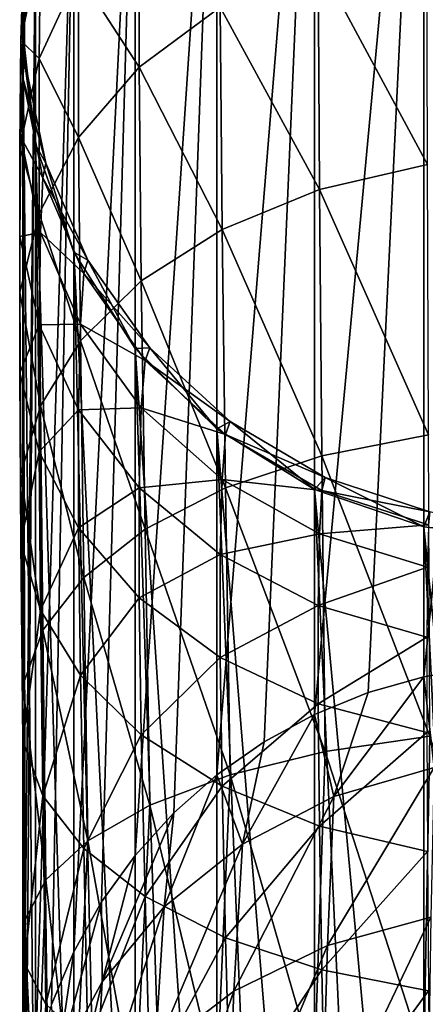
# Model space of a CAD drawing. Header units: millimetres. Extents: x -29 to 75, y -375 to 208.
# Tile 22 of 24: x -11.57 to -2.52, y 174.5 to 196.47. Entities that reach past the tile are written whole.
import ezdxf

# ---------------------------------------------------------------- set-up
doc = ezdxf.new("R2010")
doc.units = ezdxf.units.MM
doc.header["$LTSCALE"] = 21.359881
for name, color, linetype in [('42', 7, 'CONTINUOUS'), ('45', 7, 'CONTINUOUS'), ('47', 7, 'CONTINUOUS')]:
    doc.layers.add(name, color=color, linetype=linetype)

msp = doc.modelspace()

# ---------------------------------------------------------------- linework, layer by layer
at = {"layer": '42', "color": 7, "linetype": 'CONTINUOUS', "true_color": 0xa2afbf}
for points in [[(-2.552, 181.803, 29.646), (0, 207.519, 173.836), (-1.283, 182.015, 29.609), (-2.552, 181.803, 29.646)], [(0, 207.519, 173.836), (-2.552, 181.803, 29.646), (-2.552, 207.237, 173.886), (0, 207.519, 173.836)], [(-3.792, 181.452, 29.708), (-4.986, 180.966, 29.794), (-2.552, 207.237, 173.886), (-3.792, 181.452, 29.708)], [(-2.552, 207.237, 173.886), (-4.986, 180.966, 29.794), (-4.986, 206.4, 174.034), (-2.552, 207.237, 173.886)], [(-2.552, 181.803, 29.646), (-3.792, 181.452, 29.708), (-2.552, 207.237, 173.886), (-2.552, 181.803, 29.646)], [(-6.115, 180.352, 29.902), (-7.168, 179.617, 30.032), (-4.986, 206.4, 174.034), (-6.115, 180.352, 29.902)], [(-4.986, 206.4, 174.034), (-7.168, 179.617, 30.032), (-7.168, 205.05, 174.272), (-4.986, 206.4, 174.034)], [(-4.986, 180.966, 29.794), (-6.115, 180.352, 29.902), (-4.986, 206.4, 174.034), (-4.986, 180.966, 29.794)], [(-8.132, 178.769, 30.181), (-8.993, 177.82, 30.349), (-7.168, 205.05, 174.272), (-8.132, 178.769, 30.181)], [(-7.168, 205.05, 174.272), (-8.993, 177.82, 30.349), (-8.993, 203.253, 174.588), (-7.168, 205.05, 174.272)], [(-7.168, 179.617, 30.032), (-8.132, 178.769, 30.181), (-7.168, 205.05, 174.272), (-7.168, 179.617, 30.032)], [(-9.74, 176.783, 30.531), (-10.363, 175.67, 30.728), (-8.993, 203.253, 174.588), (-9.74, 176.783, 30.531)], [(-8.993, 203.253, 174.588), (-10.363, 175.67, 30.728), (-10.363, 201.103, 174.967), (-8.993, 203.253, 174.588)], [(-8.993, 177.82, 30.349), (-9.74, 176.783, 30.531), (-8.993, 203.253, 174.588), (-8.993, 177.82, 30.349)], [(-10.857, 174.495, 30.935), (-11.213, 173.274, 31.15), (-10.363, 201.103, 174.967), (-10.857, 174.495, 30.935)], [(-10.363, 201.103, 174.967), (-11.213, 173.274, 31.15), (-11.213, 198.707, 175.39), (-10.363, 201.103, 174.967)], [(-10.363, 175.67, 30.728), (-10.857, 174.495, 30.935), (-10.363, 201.103, 174.967), (-10.363, 175.67, 30.728)], [(-11.428, 172.025, 31.37), (-11.5, 170.761, 31.593), (-11.213, 198.707, 175.39), (-11.428, 172.025, 31.37)], [(-11.213, 198.707, 175.39), (-11.5, 170.761, 31.593), (-11.5, 196.194, 175.833), (-11.213, 198.707, 175.39)], [(-11.213, 173.274, 31.15), (-11.428, 172.025, 31.37), (-11.213, 198.707, 175.39), (-11.213, 173.274, 31.15)], [(-11.428, 169.497, 31.816), (-11.213, 168.247, 32.036), (-11.5, 196.194, 175.833), (-11.428, 169.497, 31.816)], [(-11.5, 196.194, 175.833), (-11.213, 168.247, 32.036), (-11.213, 193.681, 176.276), (-11.5, 196.194, 175.833)], [(-11.5, 170.761, 31.593), (-11.428, 169.497, 31.816), (-11.5, 196.194, 175.833), (-11.5, 170.761, 31.593)], [(-10.857, 167.026, 32.252), (-10.363, 165.851, 32.459), (-11.213, 193.681, 176.276), (-10.857, 167.026, 32.252)], [(-11.213, 193.681, 176.276), (-10.363, 165.851, 32.459), (-10.363, 191.285, 176.699), (-11.213, 193.681, 176.276)], [(-11.213, 168.247, 32.036), (-10.857, 167.026, 32.252), (-11.213, 193.681, 176.276), (-11.213, 168.247, 32.036)], [(-9.74, 164.739, 32.655), (-8.993, 163.702, 32.838), (-10.363, 191.285, 176.699), (-9.74, 164.739, 32.655)], [(-10.363, 191.285, 176.699), (-8.993, 163.702, 32.838), (-8.993, 189.135, 177.078), (-10.363, 191.285, 176.699)], [(-10.363, 165.851, 32.459), (-9.74, 164.739, 32.655), (-10.363, 191.285, 176.699), (-10.363, 165.851, 32.459)], [(-8.132, 162.753, 33.005), (-7.168, 161.905, 33.155), (-8.993, 189.135, 177.078), (-8.132, 162.753, 33.005)], [(-8.993, 189.135, 177.078), (-7.168, 161.905, 33.155), (-7.168, 187.338, 177.395), (-8.993, 189.135, 177.078)], [(-8.993, 163.702, 32.838), (-8.132, 162.753, 33.005), (-8.993, 189.135, 177.078), (-8.993, 163.702, 32.838)], [(-6.115, 161.169, 33.284), (-4.986, 160.555, 33.393), (-7.168, 187.338, 177.395), (-6.115, 161.169, 33.284)], [(-7.168, 187.338, 177.395), (-4.986, 160.555, 33.393), (-4.986, 185.988, 177.633), (-7.168, 187.338, 177.395)], [(-7.168, 161.905, 33.155), (-6.115, 161.169, 33.284), (-7.168, 187.338, 177.395), (-7.168, 161.905, 33.155)], [(-3.792, 160.069, 33.479), (-2.552, 159.718, 33.54), (-4.986, 185.988, 177.633), (-3.792, 160.069, 33.479)], [(-4.986, 185.988, 177.633), (-2.552, 159.718, 33.54), (-2.552, 185.151, 177.78), (-4.986, 185.988, 177.633)], [(-4.986, 160.555, 33.393), (-3.792, 160.069, 33.479), (-4.986, 185.988, 177.633), (-4.986, 160.555, 33.393)], [(0, 159.435, 33.59), (0, 184.869, 177.83), (-2.552, 185.151, 177.78), (0, 159.435, 33.59)], [(-1.283, 159.506, 33.578), (0, 159.435, 33.59), (-2.552, 185.151, 177.78), (-1.283, 159.506, 33.578)], [(-2.552, 159.718, 33.54), (-1.283, 159.506, 33.578), (-2.552, 185.151, 177.78), (-2.552, 159.718, 33.54)]]:
    msp.add_3dface(points, dxfattribs=at)
at = {"layer": '45', "color": 7, "linetype": 'CONTINUOUS', "true_color": 0xa2afbf}
for points in [[(-8.902, 199.247, 202.013), (-10.253, 197.502, 201.099), (-8.902, 195.409, 208.03), (-8.902, 199.247, 202.013)], [(-7.092, 196.75, 209.053), (-8.902, 199.247, 202.013), (-8.902, 195.409, 208.03), (-7.092, 196.75, 209.053)], [(-11.213, 198.707, 175.39), (-11.5, 196.194, 175.833), (-11.458, 197.896, 181.627), (-11.213, 198.707, 175.39)], [(-2.481, 198.417, 210.305), (-4.907, 197.78, 209.833), (-2.468, 193.241, 216.049), (-2.481, 198.417, 210.305)], [(-11.104, 198.133, 194.196), (-11.5, 197.439, 187.648), (-11.542, 196.005, 193.518), (-11.104, 198.133, 194.196)], [(-11.104, 198.133, 194.196), (-11.542, 196.005, 193.518), (-11.138, 195.604, 200.108), (-11.104, 198.133, 194.196)], [(-10.253, 197.502, 201.099), (-11.104, 198.133, 194.196), (-11.138, 195.604, 200.108), (-10.253, 197.502, 201.099)], [(-11.458, 197.896, 181.627), (-11.5, 196.194, 175.833), (-11.458, 195.564, 181.68), (-11.458, 197.896, 181.627)], [(-11.458, 197.896, 181.627), (-11.458, 195.564, 181.68), (-11.5, 197.439, 187.648), (-11.458, 197.896, 181.627)], [(-4.907, 197.78, 209.833), (-7.092, 196.75, 209.053), (-4.877, 192.679, 215.493), (-4.907, 197.78, 209.833)], [(-2.468, 193.241, 216.049), (-4.907, 197.78, 209.833), (-4.877, 192.679, 215.493), (-2.468, 193.241, 216.049)], [(-11.5, 197.439, 187.648), (-11.5, 195.173, 187.33), (-11.542, 196.005, 193.518), (-11.5, 197.439, 187.648)], [(-11.5, 197.439, 187.648), (-11.458, 195.564, 181.68), (-11.5, 195.173, 187.33), (-11.5, 197.439, 187.648)], [(-10.253, 197.502, 201.099), (-11.138, 195.604, 200.108), (-10.253, 193.844, 206.833), (-10.253, 197.502, 201.099)], [(-8.902, 195.409, 208.03), (-10.253, 197.502, 201.099), (-10.253, 193.844, 206.833), (-8.902, 195.409, 208.03)], [(-7.092, 196.75, 209.053), (-8.902, 195.409, 208.03), (-7.049, 191.792, 214.564), (-7.092, 196.75, 209.053)], [(-4.877, 192.679, 215.493), (-7.092, 196.75, 209.053), (-7.049, 191.792, 214.564), (-4.877, 192.679, 215.493)], [(-11.5, 196.194, 175.833), (-11.213, 193.681, 176.276), (-11.458, 195.564, 181.68), (-11.5, 196.194, 175.833)], [(-11.542, 196.005, 193.518), (-11.542, 193.848, 192.831), (-11.569, 193.632, 199.078), (-11.542, 196.005, 193.518)], [(-11.138, 195.604, 200.108), (-11.542, 196.005, 193.518), (-11.569, 193.632, 199.078), (-11.138, 195.604, 200.108)], [(-11.542, 196.005, 193.518), (-11.5, 195.173, 187.33), (-11.542, 193.848, 192.831), (-11.542, 196.005, 193.518)], [(-11.138, 195.604, 200.108), (-11.569, 193.632, 199.078), (-11.138, 192.145, 205.53), (-11.138, 195.604, 200.108)], [(-10.253, 193.844, 206.833), (-11.138, 195.604, 200.108), (-11.138, 192.145, 205.53), (-10.253, 193.844, 206.833)], [(-11.458, 195.564, 181.68), (-10.987, 193.272, 181.731), (-11.5, 195.173, 187.33), (-11.458, 195.564, 181.68)], [(-11.458, 195.564, 181.68), (-11.213, 193.681, 176.276), (-10.987, 193.272, 181.731), (-11.458, 195.564, 181.68)], [(-8.902, 195.409, 208.03), (-10.253, 193.844, 206.833), (-8.855, 190.643, 213.337), (-8.902, 195.409, 208.03)], [(-7.049, 191.792, 214.564), (-8.902, 195.409, 208.03), (-8.855, 190.643, 213.337), (-7.049, 191.792, 214.564)], [(-11.5, 195.173, 187.33), (-11.049, 192.939, 187.016), (-11.542, 193.848, 192.831), (-11.5, 195.173, 187.33)], [(-11.5, 195.173, 187.33), (-10.987, 193.272, 181.731), (-11.049, 192.939, 187.016), (-11.5, 195.173, 187.33)], [(-11.542, 193.848, 192.831), (-11.104, 191.72, 192.153), (-11.569, 191.635, 198.036), (-11.542, 193.848, 192.831)], [(-11.569, 193.632, 199.078), (-11.542, 193.848, 192.831), (-11.569, 191.635, 198.036), (-11.569, 193.632, 199.078)], [(-11.542, 193.848, 192.831), (-11.049, 192.939, 187.016), (-11.104, 191.72, 192.153), (-11.542, 193.848, 192.831)], [(-10.253, 193.844, 206.833), (-11.138, 192.145, 205.53), (-10.211, 189.305, 211.893), (-10.253, 193.844, 206.833)], [(-8.855, 190.643, 213.337), (-10.253, 193.844, 206.833), (-10.211, 189.305, 211.893), (-8.855, 190.643, 213.337)], [(-11.569, 193.632, 199.078), (-11.569, 191.635, 198.036), (-11.569, 190.38, 204.175), (-11.569, 193.632, 199.078)], [(-11.138, 192.145, 205.53), (-11.569, 193.632, 199.078), (-11.569, 190.38, 204.175), (-11.138, 192.145, 205.53)], [(-11.213, 193.681, 176.276), (-10.363, 191.285, 176.699), (-10.987, 193.272, 181.731), (-11.213, 193.681, 176.276)], [(-10.987, 193.272, 181.731), (-10.049, 191.102, 181.777), (-11.049, 192.939, 187.016), (-10.987, 193.272, 181.731)], [(-10.987, 193.272, 181.731), (-10.363, 191.285, 176.699), (-10.049, 191.102, 181.777), (-10.987, 193.272, 181.731)], [(-2.468, 193.241, 216.049), (-4.877, 192.679, 215.493), (-2.447, 187.205, 220.855), (-2.468, 193.241, 216.049)], [(-11.049, 192.939, 187.016), (-10.138, 190.806, 186.714), (-11.104, 191.72, 192.153), (-11.049, 192.939, 187.016)], [(-11.049, 192.939, 187.016), (-10.049, 191.102, 181.777), (-10.138, 190.806, 186.714), (-11.049, 192.939, 187.016)], [(-4.877, 192.679, 215.493), (-7.049, 191.792, 214.564), (-4.824, 186.741, 220.227), (-4.877, 192.679, 215.493)], [(-2.447, 187.205, 220.855), (-4.877, 192.679, 215.493), (-4.824, 186.741, 220.227), (-2.447, 187.205, 220.855)], [(-11.138, 192.145, 205.53), (-11.569, 190.38, 204.175), (-11.104, 187.851, 210.316), (-11.138, 192.145, 205.53)], [(-10.211, 189.305, 211.893), (-11.138, 192.145, 205.53), (-11.104, 187.851, 210.316), (-10.211, 189.305, 211.893)], [(-11.569, 191.635, 198.036), (-11.104, 191.72, 192.153), (-11.138, 189.663, 197.007), (-11.569, 191.635, 198.036)], [(-11.569, 191.635, 198.036), (-11.138, 189.663, 197.007), (-11.569, 188.594, 202.804), (-11.569, 191.635, 198.036)], [(-11.569, 190.38, 204.175), (-11.569, 191.635, 198.036), (-11.569, 188.594, 202.804), (-11.569, 190.38, 204.175)], [(-11.104, 191.72, 192.153), (-10.211, 189.678, 191.501), (-11.138, 189.663, 197.007), (-11.104, 191.72, 192.153)], [(-11.104, 191.72, 192.153), (-10.138, 190.806, 186.714), (-10.211, 189.678, 191.501), (-11.104, 191.72, 192.153)], [(-7.049, 191.792, 214.564), (-8.855, 190.643, 213.337), (-6.973, 186.023, 219.179), (-7.049, 191.792, 214.564)], [(-4.824, 186.741, 220.227), (-7.049, 191.792, 214.564), (-6.973, 186.023, 219.179), (-4.824, 186.741, 220.227)], [(-10.363, 191.285, 176.699), (-8.993, 189.135, 177.078), (-10.049, 191.102, 181.777), (-10.363, 191.285, 176.699)], [(-10.049, 191.102, 181.777), (-8.664, 189.145, 181.814), (-10.138, 190.806, 186.714), (-10.049, 191.102, 181.777)], [(-10.049, 191.102, 181.777), (-8.993, 189.135, 177.078), (-8.664, 189.145, 181.814), (-10.049, 191.102, 181.777)], [(-10.138, 190.806, 186.714), (-8.772, 188.864, 186.433), (-10.211, 189.678, 191.501), (-10.138, 190.806, 186.714)], [(-10.138, 190.806, 186.714), (-8.664, 189.145, 181.814), (-8.772, 188.864, 186.433), (-10.138, 190.806, 186.714)], [(-8.855, 190.643, 213.337), (-10.211, 189.305, 211.893), (-8.772, 185.1, 217.79), (-8.855, 190.643, 213.337)], [(-6.973, 186.023, 219.179), (-8.855, 190.643, 213.337), (-8.772, 185.1, 217.79), (-6.973, 186.023, 219.179)], [(-11.569, 190.38, 204.175), (-11.569, 188.594, 202.804), (-11.542, 186.338, 208.672), (-11.569, 190.38, 204.175)], [(-11.104, 187.851, 210.316), (-11.569, 190.38, 204.175), (-11.542, 186.338, 208.672), (-11.104, 187.851, 210.316)], [(-11.569, 188.594, 202.804), (-11.138, 189.663, 197.007), (-11.138, 186.829, 201.45), (-11.569, 188.594, 202.804)], [(-11.138, 189.663, 197.007), (-10.211, 189.678, 191.501), (-10.253, 187.767, 196.017), (-11.138, 189.663, 197.007)], [(-11.138, 189.663, 197.007), (-10.253, 187.767, 196.017), (-11.138, 186.829, 201.45), (-11.138, 189.663, 197.007)], [(-10.211, 189.678, 191.501), (-8.856, 187.808, 190.899), (-10.253, 187.767, 196.017), (-10.211, 189.678, 191.501)], [(-10.211, 189.678, 191.501), (-8.772, 188.864, 186.433), (-8.856, 187.808, 190.899), (-10.211, 189.678, 191.501)], [(-10.211, 189.305, 211.893), (-11.104, 187.851, 210.316), (-10.138, 184.022, 216.147), (-10.211, 189.305, 211.893)], [(-8.772, 185.1, 217.79), (-10.211, 189.305, 211.893), (-10.138, 184.022, 216.147), (-8.772, 185.1, 217.79)], [(-8.993, 189.135, 177.078), (-7.168, 187.338, 177.395), (-8.664, 189.145, 181.814), (-8.993, 189.135, 177.078)], [(-8.664, 189.145, 181.814), (-6.872, 187.501, 181.835), (-8.772, 188.864, 186.433), (-8.664, 189.145, 181.814)], [(-8.664, 189.145, 181.814), (-7.168, 187.338, 177.395), (-6.872, 187.501, 181.835), (-8.664, 189.145, 181.814)], [(-8.772, 188.864, 186.433), (-6.973, 187.216, 186.183), (-8.856, 187.808, 190.899), (-8.772, 188.864, 186.433)], [(-8.772, 188.864, 186.433), (-6.872, 187.501, 181.835), (-6.973, 187.216, 186.183), (-8.772, 188.864, 186.433)], [(-11.569, 188.594, 202.804), (-11.138, 186.829, 201.45), (-11.542, 184.807, 207.006), (-11.569, 188.594, 202.804)], [(-11.542, 186.338, 208.672), (-11.569, 188.594, 202.804), (-11.542, 184.807, 207.006), (-11.542, 186.338, 208.672)], [(-11.104, 187.851, 210.316), (-11.542, 186.338, 208.672), (-11.049, 182.847, 214.34), (-11.104, 187.851, 210.316)], [(-11.138, 186.829, 201.45), (-10.253, 187.767, 196.017), (-10.253, 185.132, 200.148), (-11.138, 186.829, 201.45)], [(-10.138, 184.022, 216.147), (-11.104, 187.851, 210.316), (-11.049, 182.847, 214.34), (-10.138, 184.022, 216.147)], [(-10.253, 187.767, 196.017), (-8.856, 187.808, 190.899), (-8.902, 186.025, 195.106), (-10.253, 187.767, 196.017)], [(-10.253, 187.767, 196.017), (-8.902, 186.025, 195.106), (-10.253, 185.132, 200.148), (-10.253, 187.767, 196.017)], [(-8.856, 187.808, 190.899), (-7.05, 186.212, 190.378), (-8.902, 186.025, 195.106), (-8.856, 187.808, 190.899)], [(-8.856, 187.808, 190.899), (-6.973, 187.216, 186.183), (-7.05, 186.212, 190.378), (-8.856, 187.808, 190.899)], [(-7.168, 187.338, 177.395), (-4.986, 185.988, 177.633), (-6.872, 187.501, 181.835), (-7.168, 187.338, 177.395)], [(-6.872, 187.501, 181.835), (-4.755, 186.257, 181.836), (-6.973, 187.216, 186.183), (-6.872, 187.501, 181.835)], [(-6.872, 187.501, 181.835), (-4.986, 185.988, 177.633), (-4.755, 186.257, 181.836), (-6.872, 187.501, 181.835)], [(-6.973, 187.216, 186.183), (-4.824, 185.963, 185.974), (-7.05, 186.212, 190.378), (-6.973, 187.216, 186.183)], [(-6.973, 187.216, 186.183), (-4.755, 186.257, 181.836), (-4.824, 185.963, 185.974), (-6.973, 187.216, 186.183)], [(-2.447, 187.205, 220.855), (-4.824, 186.741, 220.227), (-2.419, 180.483, 224.589), (-2.447, 187.205, 220.855)], [(-11.542, 184.807, 207.006), (-11.138, 186.829, 201.45), (-11.104, 183.294, 205.361), (-11.542, 184.807, 207.006)], [(-11.138, 186.829, 201.45), (-10.253, 185.132, 200.148), (-11.104, 183.294, 205.361), (-11.138, 186.829, 201.45)], [(-4.824, 186.741, 220.227), (-6.973, 186.023, 219.179), (-4.754, 180.141, 223.904), (-4.824, 186.741, 220.227)], [(-2.419, 180.483, 224.589), (-4.824, 186.741, 220.227), (-4.754, 180.141, 223.904), (-2.419, 180.483, 224.589)], [(-11.542, 186.338, 208.672), (-11.542, 184.807, 207.006), (-11.5, 181.62, 212.447), (-11.542, 186.338, 208.672)], [(-11.049, 182.847, 214.34), (-11.542, 186.338, 208.672), (-11.5, 181.62, 212.447), (-11.049, 182.847, 214.34)], [(-8.902, 186.025, 195.106), (-7.05, 186.212, 190.378), (-7.092, 184.535, 194.323), (-8.902, 186.025, 195.106)], [(-7.05, 186.212, 190.378), (-4.877, 184.995, 189.964), (-7.092, 184.535, 194.323), (-7.05, 186.212, 190.378)], [(-7.05, 186.212, 190.378), (-4.824, 185.963, 185.974), (-4.877, 184.995, 189.964), (-7.05, 186.212, 190.378)], [(-4.986, 185.988, 177.633), (-2.552, 185.151, 177.78), (-4.755, 186.257, 181.836), (-4.986, 185.988, 177.633)], [(-4.755, 186.257, 181.836), (-2.419, 185.49, 181.812), (-4.824, 185.963, 185.974), (-4.755, 186.257, 181.836)], [(-4.755, 186.257, 181.836), (-2.552, 185.151, 177.78), (-2.419, 185.49, 181.812), (-4.755, 186.257, 181.836)], [(-10.253, 185.132, 200.148), (-8.902, 186.025, 195.106), (-8.902, 183.572, 198.952), (-10.253, 185.132, 200.148)], [(-8.902, 186.025, 195.106), (-7.092, 184.535, 194.323), (-8.902, 183.572, 198.952), (-8.902, 186.025, 195.106)], [(-6.973, 186.023, 219.179), (-8.772, 185.1, 217.79), (-6.871, 179.618, 222.776), (-6.973, 186.023, 219.179)], [(-4.754, 180.141, 223.904), (-6.973, 186.023, 219.179), (-6.871, 179.618, 222.776), (-4.754, 180.141, 223.904)], [(-4.824, 185.963, 185.974), (-2.447, 185.195, 185.814), (-4.877, 184.995, 189.964), (-4.824, 185.963, 185.974)], [(-4.824, 185.963, 185.974), (-2.419, 185.49, 181.812), (-2.447, 185.195, 185.814), (-4.824, 185.963, 185.974)], [(-2.552, 185.151, 177.78), (0, 184.869, 177.83), (-2.419, 185.49, 181.812), (-2.552, 185.151, 177.78)], [(-11.104, 183.294, 205.361), (-10.253, 185.132, 200.148), (-10.211, 181.842, 203.785), (-11.104, 183.294, 205.361)], [(-10.253, 185.132, 200.148), (-8.902, 183.572, 198.952), (-10.211, 181.842, 203.785), (-10.253, 185.132, 200.148)], [(-8.772, 185.1, 217.79), (-10.138, 184.022, 216.147), (-8.663, 178.942, 221.276), (-8.772, 185.1, 217.79)], [(-6.871, 179.618, 222.776), (-8.772, 185.1, 217.79), (-8.663, 178.942, 221.276), (-6.871, 179.618, 222.776)], [(-4.877, 184.995, 189.964), (-2.447, 185.195, 185.814), (-2.469, 184.251, 189.685), (-4.877, 184.995, 189.964)], [(-7.092, 184.535, 194.323), (-4.877, 184.995, 189.964), (-4.907, 183.394, 193.718), (-7.092, 184.535, 194.323)], [(-4.877, 184.995, 189.964), (-2.469, 184.251, 189.685), (-4.907, 183.394, 193.718), (-4.877, 184.995, 189.964)], [(-11.542, 184.807, 207.006), (-11.104, 183.294, 205.361), (-11.5, 180.376, 210.525), (-11.542, 184.807, 207.006)], [(-11.5, 181.62, 212.447), (-11.542, 184.807, 207.006), (-11.5, 180.376, 210.525), (-11.5, 181.62, 212.447)], [(-8.902, 183.572, 198.952), (-7.092, 184.535, 194.323), (-7.092, 182.234, 197.931), (-8.902, 183.572, 198.952)], [(-7.092, 184.535, 194.323), (-4.907, 183.394, 193.718), (-7.092, 182.234, 197.931), (-7.092, 184.535, 194.323)], [(-4.907, 183.394, 193.718), (-2.469, 184.251, 189.685), (-2.481, 182.692, 193.335), (-4.907, 183.394, 193.718)], [(-10.138, 184.022, 216.147), (-11.049, 182.847, 214.34), (-10.048, 178.148, 219.487), (-10.138, 184.022, 216.147)], [(-8.663, 178.942, 221.276), (-10.138, 184.022, 216.147), (-10.048, 178.148, 219.487), (-8.663, 178.942, 221.276)], [(-10.211, 181.842, 203.785), (-8.902, 183.572, 198.952), (-8.855, 180.508, 202.342), (-10.211, 181.842, 203.785)], [(-8.902, 183.572, 198.952), (-7.092, 182.234, 197.931), (-8.855, 180.508, 202.342), (-8.902, 183.572, 198.952)], [(-11.5, 180.376, 210.525), (-11.104, 183.294, 205.361), (-11.049, 179.15, 208.632), (-11.5, 180.376, 210.525)], [(-11.104, 183.294, 205.361), (-10.211, 181.842, 203.785), (-11.049, 179.15, 208.632), (-11.104, 183.294, 205.361)], [(-7.092, 182.234, 197.931), (-4.907, 183.394, 193.718), (-4.907, 181.204, 197.151), (-7.092, 182.234, 197.931)], [(-4.907, 183.394, 193.718), (-2.481, 182.692, 193.335), (-4.907, 181.204, 197.151), (-4.907, 183.394, 193.718)], [(-11.049, 182.847, 214.34), (-11.5, 181.62, 212.447), (-10.987, 177.274, 217.5), (-11.049, 182.847, 214.34)], [(-10.048, 178.148, 219.487), (-11.049, 182.847, 214.34), (-10.987, 177.274, 217.5), (-10.048, 178.148, 219.487)], [(-4.907, 181.204, 197.151), (-2.481, 182.692, 193.335), (-2.481, 180.561, 196.676), (-4.907, 181.204, 197.151)], [(-8.855, 180.508, 202.342), (-7.092, 182.234, 197.931), (-7.049, 179.363, 201.115), (-8.855, 180.508, 202.342)], [(-7.092, 182.234, 197.931), (-4.907, 181.204, 197.151), (-7.049, 179.363, 201.115), (-7.092, 182.234, 197.931)], [(-11.049, 179.15, 208.632), (-10.211, 181.842, 203.785), (-10.138, 177.977, 206.826), (-11.049, 179.15, 208.632)], [(-10.211, 181.842, 203.785), (-8.855, 180.508, 202.342), (-10.138, 177.977, 206.826), (-10.211, 181.842, 203.785)], [(-11.5, 181.62, 212.447), (-11.5, 180.376, 210.525), (-11.458, 176.354, 215.4), (-11.5, 181.62, 212.447)], [(-10.987, 177.274, 217.5), (-11.5, 181.62, 212.447), (-11.458, 176.354, 215.4), (-10.987, 177.274, 217.5)], [(-7.049, 179.363, 201.115), (-4.907, 181.204, 197.151), (-4.877, 178.475, 200.186), (-7.049, 179.363, 201.115)], [(-4.907, 181.204, 197.151), (-2.481, 180.561, 196.676), (-4.877, 178.475, 200.186), (-4.907, 181.204, 197.151)], [(-10.138, 177.977, 206.826), (-8.855, 180.508, 202.342), (-8.772, 176.903, 205.183), (-10.138, 177.977, 206.826)], [(-8.855, 180.508, 202.342), (-7.049, 179.363, 201.115), (-8.772, 176.903, 205.183), (-8.855, 180.508, 202.342)], [(-4.877, 178.475, 200.186), (-2.481, 180.561, 196.676), (-2.468, 177.908, 199.629), (-4.877, 178.475, 200.186)], [(-2.552, 173.324, 227.119), (-2.419, 180.483, 224.589), (-4.754, 180.141, 223.904), (-2.552, 173.324, 227.119)], [(-2.552, 173.324, 227.119), (0, 173.398, 227.396), (-2.419, 180.483, 224.589), (-2.552, 173.324, 227.119)], [(-11.5, 180.376, 210.525), (-11.049, 179.15, 208.632), (-11.458, 175.418, 213.262), (-11.5, 180.376, 210.525)], [(-11.458, 176.354, 215.4), (-11.5, 180.376, 210.525), (-11.458, 175.418, 213.262), (-11.458, 176.354, 215.4)], [(-4.986, 173.104, 226.298), (-4.754, 180.141, 223.904), (-6.871, 179.618, 222.776), (-4.986, 173.104, 226.298)], [(-4.986, 173.104, 226.298), (-2.552, 173.324, 227.119), (-4.754, 180.141, 223.904), (-4.986, 173.104, 226.298)], [(-7.168, 172.749, 224.974), (-6.871, 179.618, 222.776), (-8.663, 178.942, 221.276), (-7.168, 172.749, 224.974)], [(-7.168, 172.749, 224.974), (-4.986, 173.104, 226.298), (-6.871, 179.618, 222.776), (-7.168, 172.749, 224.974)], [(-8.772, 176.903, 205.183), (-7.049, 179.363, 201.115), (-6.973, 175.982, 203.794), (-8.772, 176.903, 205.183)], [(-7.049, 179.363, 201.115), (-4.877, 178.475, 200.186), (-6.973, 175.982, 203.794), (-7.049, 179.363, 201.115)], [(-11.458, 175.418, 213.262), (-11.049, 179.15, 208.632), (-10.987, 174.498, 211.162), (-11.458, 175.418, 213.262)], [(-11.049, 179.15, 208.632), (-10.138, 177.977, 206.826), (-10.987, 174.498, 211.162), (-11.049, 179.15, 208.632)], [(-8.993, 172.277, 223.212), (-8.663, 178.942, 221.276), (-10.048, 178.148, 219.487), (-8.993, 172.277, 223.212)], [(-8.993, 172.277, 223.212), (-7.168, 172.749, 224.974), (-8.663, 178.942, 221.276), (-8.993, 172.277, 223.212)], [(-6.973, 175.982, 203.794), (-4.877, 178.475, 200.186), (-4.824, 175.264, 202.746), (-6.973, 175.982, 203.794)], [(-4.877, 178.475, 200.186), (-2.468, 177.908, 199.629), (-4.824, 175.264, 202.746), (-4.877, 178.475, 200.186)], [(-10.363, 171.712, 221.103), (-10.048, 178.148, 219.487), (-10.987, 177.274, 217.5), (-10.363, 171.712, 221.103)], [(-10.363, 171.712, 221.103), (-8.993, 172.277, 223.212), (-10.048, 178.148, 219.487), (-10.363, 171.712, 221.103)], [(-10.987, 174.498, 211.162), (-10.138, 177.977, 206.826), (-10.048, 173.625, 209.174), (-10.987, 174.498, 211.162)], [(-10.138, 177.977, 206.826), (-8.772, 176.903, 205.183), (-10.048, 173.625, 209.174), (-10.138, 177.977, 206.826)], [(-4.824, 175.264, 202.746), (-2.468, 177.908, 199.629), (-2.447, 174.796, 202.117), (-4.824, 175.264, 202.746)], [(-11.213, 171.082, 218.753), (-10.987, 177.274, 217.5), (-11.458, 176.354, 215.4), (-11.213, 171.082, 218.753)], [(-11.213, 171.082, 218.753), (-10.363, 171.712, 221.103), (-10.987, 177.274, 217.5), (-11.213, 171.082, 218.753)], [(-10.048, 173.625, 209.174), (-8.772, 176.903, 205.183), (-8.663, 172.833, 207.385), (-10.048, 173.625, 209.174)], [(-8.772, 176.903, 205.183), (-6.973, 175.982, 203.794), (-8.663, 172.833, 207.385), (-8.772, 176.903, 205.183)], [(-11.5, 170.421, 216.288), (-11.213, 171.082, 218.753), (-11.458, 176.354, 215.4), (-11.5, 170.421, 216.288)], [(-11.5, 170.421, 216.288), (-11.458, 176.354, 215.4), (-11.458, 175.418, 213.262), (-11.5, 170.421, 216.288)], [(-8.663, 172.833, 207.385), (-6.973, 175.982, 203.794), (-6.871, 172.159, 205.885), (-8.663, 172.833, 207.385)], [(-6.973, 175.982, 203.794), (-4.824, 175.264, 202.746), (-6.871, 172.159, 205.885), (-6.973, 175.982, 203.794)], [(-11.213, 169.761, 213.823), (-11.5, 170.421, 216.288), (-11.458, 175.418, 213.262), (-11.213, 169.761, 213.823)], [(-11.213, 169.761, 213.823), (-11.458, 175.418, 213.262), (-10.987, 174.498, 211.162), (-11.213, 169.761, 213.823)], [(-6.871, 172.159, 205.885), (-4.824, 175.264, 202.746), (-4.754, 171.636, 204.757), (-6.871, 172.159, 205.885)], [(-4.824, 175.264, 202.746), (-2.447, 174.796, 202.117), (-4.754, 171.636, 204.757), (-4.824, 175.264, 202.746)], [(-4.754, 171.636, 204.757), (-2.447, 174.796, 202.117), (-2.419, 171.291, 204.072), (-4.754, 171.636, 204.757)], [(-10.363, 169.131, 211.473), (-11.213, 169.761, 213.823), (-10.987, 174.498, 211.162), (-10.363, 169.131, 211.473)], [(-10.363, 169.131, 211.473), (-10.987, 174.498, 211.162), (-10.048, 173.625, 209.174), (-10.363, 169.131, 211.473)]]:
    msp.add_3dface(points, dxfattribs=at)
at = {"layer": '47', "color": 7, "linetype": 'CONTINUOUS', "true_color": 0xa2afbf}
for points in [[(-2.552, 181.803, 29.646), (-1.283, 182.015, 29.609), (-2.319, 179.784, 21.653), (-2.552, 181.803, 29.646)], [(-3.792, 181.452, 29.708), (-2.552, 181.803, 29.646), (-4.556, 179.134, 21.909), (-3.792, 181.452, 29.708)], [(-2.552, 181.803, 29.646), (-2.319, 179.784, 21.653), (-4.556, 179.134, 21.909), (-2.552, 181.803, 29.646)], [(-4.986, 180.966, 29.794), (-3.792, 181.452, 29.708), (-4.556, 179.134, 21.909), (-4.986, 180.966, 29.794)], [(-6.115, 180.352, 29.902), (-4.986, 180.966, 29.794), (-6.594, 178.074, 22.303), (-6.115, 180.352, 29.902)], [(-4.986, 180.966, 29.794), (-4.556, 179.134, 21.909), (-6.594, 178.074, 22.303), (-4.986, 180.966, 29.794)], [(-7.168, 179.617, 30.032), (-6.115, 180.352, 29.902), (-6.594, 178.074, 22.303), (-7.168, 179.617, 30.032)], [(-2.392, 176.439, 14.025), (-4.703, 175.812, 14.408), (-2.319, 179.784, 21.653), (-2.392, 176.439, 14.025)], [(-2.319, 179.784, 21.653), (-4.703, 175.812, 14.408), (-4.556, 179.134, 21.909), (-2.319, 179.784, 21.653)], [(-8.132, 178.769, 30.181), (-7.168, 179.617, 30.032), (-8.342, 176.671, 22.815), (-8.132, 178.769, 30.181)], [(-7.168, 179.617, 30.032), (-6.594, 178.074, 22.303), (-8.342, 176.671, 22.815), (-7.168, 179.617, 30.032)], [(-4.703, 175.812, 14.408), (-6.787, 174.789, 15.008), (-4.556, 179.134, 21.909), (-4.703, 175.812, 14.408)], [(-4.556, 179.134, 21.909), (-6.787, 174.789, 15.008), (-6.594, 178.074, 22.303), (-4.556, 179.134, 21.909)], [(-8.993, 177.82, 30.349), (-8.132, 178.769, 30.181), (-9.73, 175.001, 23.416), (-8.993, 177.82, 30.349)], [(-8.132, 178.769, 30.181), (-8.342, 176.671, 22.815), (-9.73, 175.001, 23.416), (-8.132, 178.769, 30.181)], [(-6.787, 174.789, 15.008), (-8.546, 173.449, 15.782), (-6.594, 178.074, 22.303), (-6.787, 174.789, 15.008)], [(-6.594, 178.074, 22.303), (-8.546, 173.449, 15.782), (-8.342, 176.671, 22.815), (-6.594, 178.074, 22.303)], [(-9.74, 176.783, 30.531), (-8.993, 177.82, 30.349), (-9.73, 175.001, 23.416), (-9.74, 176.783, 30.531)], [(-10.363, 175.67, 30.728), (-9.74, 176.783, 30.531), (-10.73, 173.144, 24.081), (-10.363, 175.67, 30.728)], [(-9.74, 176.783, 30.531), (-9.73, 175.001, 23.416), (-10.73, 173.144, 24.081), (-9.74, 176.783, 30.531)], [(-8.546, 173.449, 15.782), (-9.909, 171.878, 16.682), (-8.342, 176.671, 22.815), (-8.546, 173.449, 15.782)], [(-8.342, 176.671, 22.815), (-9.909, 171.878, 16.682), (-9.73, 175.001, 23.416), (-8.342, 176.671, 22.815)], [(-2.459, 171.915, 7.011), (-4.833, 171.333, 7.509), (-2.392, 176.439, 14.025), (-2.459, 171.915, 7.011)], [(-2.392, 176.439, 14.025), (-4.833, 171.333, 7.509), (-4.703, 175.812, 14.408), (-2.392, 176.439, 14.025)], [(-4.833, 171.333, 7.509), (-6.961, 170.391, 8.3), (-4.703, 175.812, 14.408), (-4.833, 171.333, 7.509)], [(-4.703, 175.812, 14.408), (-6.961, 170.391, 8.3), (-6.787, 174.789, 15.008), (-4.703, 175.812, 14.408)], [(-10.857, 174.495, 30.935), (-10.363, 175.67, 30.728), (-10.73, 173.144, 24.081), (-10.857, 174.495, 30.935)], [(-9.909, 171.878, 16.682), (-10.866, 170.158, 17.666), (-9.73, 175.001, 23.416), (-9.909, 171.878, 16.682)], [(-9.73, 175.001, 23.416), (-10.866, 170.158, 17.666), (-10.73, 173.144, 24.081), (-9.73, 175.001, 23.416)], [(-6.961, 170.391, 8.3), (-8.739, 169.165, 9.323), (-6.787, 174.789, 15.008), (-6.961, 170.391, 8.3)], [(-6.787, 174.789, 15.008), (-8.739, 169.165, 9.323), (-8.546, 173.449, 15.782), (-6.787, 174.789, 15.008)]]:
    msp.add_3dface(points, dxfattribs=at)

doc.saveas('drawing.dxf')
